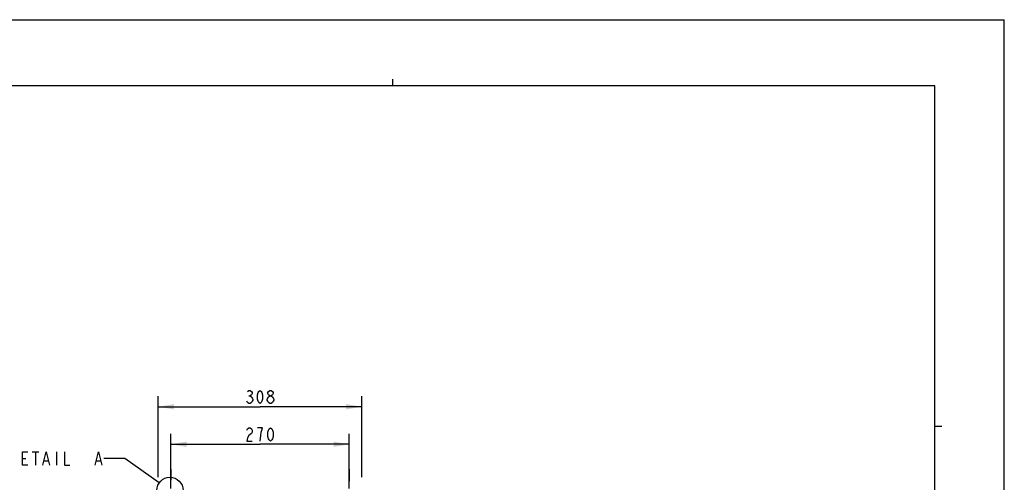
# Model space of a CAD drawing. Header units: inches. Extents: x 0 to 117, y 0 to 83.
# Tile 83 of 83: x 58 to 117, y 55 to 83. Entities that reach past the tile are written whole.
import ezdxf

# ---------------------------------------------------------------- set-up
doc = ezdxf.new("R2010")
doc.units = ezdxf.units.IN
doc.header["$LTSCALE"] = 6.431102
doc.header["$MEASUREMENT"] = 0
doc.linetypes.add('CENTER', pattern=[0.6, 0.375, -0.075, 0.075, -0.075])
doc.layers.get('0').update_dxf_attribs({"linetype": 'CONTINUOUS'})
doc.layers.add('02___PRT_ALL_AXES', color=7, linetype='CONTINUOUS')
doc.styles.get("Standard").update_dxf_attribs({"font": 'txt', "width": 0.8})
doc.dimstyles.new('DIMSTYLE_1', dxfattribs={"dimtxt": 0.78125, "dimasz": 0.9375, "dimexe": 0.18, "dimexo": 0.0625, "dimgap": 0.09, "dimtad": 1, "dimdec": 0, "dimzin": 4, "dimdsep": 46, "dimtxsty": 'STANDARD', "dimblk": '_FILLED', "dimblk1": '_FILLED', "dimblk2": '_FILLED', "dimcen": 0.09, "dimadec": 0, "dimazin": 0, "dimtfac": 1, "dimtdec": 0, "dimtofl": 0, "dimtmove": 0, "dimatfit": 3, "dimldrblk": '_FILLED', "dimfxl": 1, "dimtolj": 1, "dimtzin": 4, "dimarcsym": 0})
doc.dimstyles.get("Standard").update_dxf_attribs({"dimtxt": 0.78125, "dimasz": 0.1875, "dimexe": 0.18, "dimexo": 0.0625, "dimgap": 0.09, "dimtad": 1, "dimdec": 1, "dimzin": 4, "dimdsep": 46, "dimtxsty": 'STANDARD', "dimblk": '_FILLED', "dimblk1": '_FILLED', "dimblk2": '_FILLED', "dimcen": 0.09, "dimadec": 0, "dimazin": 0, "dimtp": 0.1, "dimtm": 0.1, "dimtfac": 1, "dimtdec": 1, "dimtofl": 0, "dimtmove": 0, "dimatfit": 3, "dimldrblk": '_FILLED', "dimfxl": 1, "dimtolj": 1, "dimtzin": 4, "dimarcsym": 0})

# ---------------------------------------------------------------- blocks, each defined once
blk = doc.blocks.new('_FILLED')
at = {"color": 0, "linetype": 'BYBLOCK'}
blk.add_solid([(0, 0), (-1, 0.167), (-1, -0.167)], dxfattribs=at)
blk = doc.blocks.new('*D3')
at = {"color": 7, "linetype": 'CONTINUOUS'}
for p, q in [((67.288, 54.753), (67.288, 58.005)), ((77.918, 54.753), (77.918, 58.005)), ((67.288, 57.38), (72.603, 57.38)), ((77.918, 57.38), (72.603, 57.38))]:
    blk.add_line(p, q, dxfattribs=at)
at = {"color": 7, "linetype": 'CONTINUOUS', "xscale": 0.9375, "yscale": 0.9375, "zscale": 0.9375, "rotation": 180}
blk.add_blockref('_FILLED', (67.288, 57.38), dxfattribs=at)
at = {"color": 7, "linetype": 'CONTINUOUS', "xscale": 0.9375, "yscale": 0.9375, "zscale": 0.9375}
blk.add_blockref('_FILLED', (77.918, 57.38), dxfattribs=at)
blk = doc.blocks.new('*D4')
at = {"color": 7, "linetype": 'CONTINUOUS'}
for p, q in [((66.54, 55.422), (66.54, 60.242)), ((78.666, 55.422), (78.666, 60.242)), ((66.54, 59.617), (72.603, 59.617)), ((78.666, 59.617), (72.603, 59.617))]:
    blk.add_line(p, q, dxfattribs=at)
at = {"color": 7, "linetype": 'CONTINUOUS', "xscale": 0.9375, "yscale": 0.9375, "zscale": 0.9375, "rotation": 180}
blk.add_blockref('_FILLED', (66.54, 59.617), dxfattribs=at)
at = {"color": 7, "linetype": 'CONTINUOUS', "xscale": 0.9375, "yscale": 0.9375, "zscale": 0.9375}
blk.add_blockref('_FILLED', (78.666, 59.617), dxfattribs=at)

msp = doc.modelspace()

# ---------------------------------------------------------------- linework, layer by layer
at = {"color": 7, "linetype": 'CONTINUOUS'}
for p, q in [((0, 82.677), (116.929, 82.677)), ((116.929, 0), (116.929, 82.677)), ((112.795, 78.74), (4.134, 78.74)), ((80.512, 78.74), (80.512, 79.134)), ((112.795, 3.937), (112.795, 78.74)), ((71.939, 60.268), (72.017, 60.268)), ((112.795, 58.465), (113.209, 58.465)), ((59.042, 56.924), (59.433, 56.924)), ((59.237, 56.924), (59.237, 56.143)), ((60.487, 56.924), (60.487, 56.143)), ((58.456, 56.534), (58.652, 56.534)), ((59.745, 56.403), (59.98, 56.403)), ((62.87, 56.403), (63.105, 56.403))]:
    msp.add_line(p, q, dxfattribs=at)
for points in [[(71.861, 60.529), (71.939, 60.594), (72.017, 60.594), (72.095, 60.529), (72.134, 60.464), (72.134, 60.399), (72.095, 60.333), (72.017, 60.268), (72.095, 60.203)], [(72.603, 59.813), (72.525, 59.878), (72.486, 59.943), (72.446, 60.073), (72.446, 60.333), (72.486, 60.464), (72.525, 60.529), (72.603, 60.594), (72.681, 60.529), (72.72, 60.464), (72.759, 60.333), (72.759, 60.073), (72.72, 59.943), (72.681, 59.878), (72.603, 59.813)], [(73.189, 60.268), (73.111, 60.333), (73.071, 60.399), (73.071, 60.464), (73.111, 60.529), (73.189, 60.594), (73.267, 60.594), (73.345, 60.529), (73.384, 60.464), (73.384, 60.399), (73.345, 60.333), (73.267, 60.268)], [(72.095, 60.203), (72.173, 60.073), (72.173, 60.008), (72.134, 59.943), (72.095, 59.878), (72.017, 59.813), (71.939, 59.813), (71.861, 59.878), (71.821, 59.943)], [(73.032, 60.073), (73.111, 60.203), (73.189, 60.268), (73.267, 60.268), (73.345, 60.203)], [(73.189, 59.813), (73.111, 59.878), (73.071, 59.943), (73.032, 60.008), (73.032, 60.073)], [(73.345, 60.203), (73.423, 60.073), (73.423, 60.008), (73.384, 59.943), (73.345, 59.878), (73.267, 59.813), (73.189, 59.813)], [(71.821, 58.226), (71.861, 58.291), (71.939, 58.356), (72.017, 58.356), (72.095, 58.291), (72.134, 58.226), (72.134, 58.096), (72.095, 58.031)], [(72.603, 57.575), (72.642, 57.901), (72.681, 58.096), (72.72, 58.226), (72.759, 58.356), (72.446, 58.356)], [(73.228, 57.575), (73.15, 57.64), (73.111, 57.705), (73.071, 57.835), (73.071, 58.096), (73.111, 58.226), (73.15, 58.291), (73.228, 58.356), (73.306, 58.291), (73.345, 58.226), (73.384, 58.096), (73.384, 57.835), (73.345, 57.705), (73.306, 57.64), (73.228, 57.575)], [(72.095, 58.031), (71.939, 57.901), (71.861, 57.77), (71.821, 57.575), (72.134, 57.575)], [(58.769, 56.143), (58.456, 56.143), (58.456, 56.924), (58.769, 56.924)], [(59.667, 56.143), (59.862, 56.924), (60.058, 56.143)], [(60.956, 56.924), (60.956, 56.143), (61.269, 56.143)], [(62.792, 56.143), (62.987, 56.924), (63.183, 56.143)]]:
    msp.add_lwpolyline(points, dxfattribs=at)
msp.add_circle((67.24, 54.632), 0.781, dxfattribs=at)
at = {"layer": '02___PRT_ALL_AXES', "color": 7, "linetype": 'CENTER'}
for p, q in [((67.288, 55.902), (67.288, 55.241)), ((77.918, 55.902), (77.918, 55.183))]:
    msp.add_line(p, q, dxfattribs=at)

# ---------------------------------------------------------------- dimensions: what is measured, and where the dimension line sits
at = {"color": 7, "linetype": 'CONTINUOUS'}
for base, p1, p2, picture, middle in [((78.666, 59.617), (66.54, 55.422), (78.666, 55.422), '*D4', (71.665, 59.813)), ((77.918, 57.38), (67.288, 54.753), (77.918, 54.753), '*D3', (71.665, 57.575))]:
    dim = msp.add_linear_dim(base=base, p1=p1, p2=p2, dimstyle='DIMSTYLE_1', dxfattribs=at)
    dim.commit()
    dim.dimension.update_dxf_attribs({"geometry": picture, "text_midpoint": middle, "dimtype": 160})

# ---------------------------------------------------------------- leaders
msp.add_leader([(66.602, 55.083), (64.55, 56.534), (63.3, 56.534)], dimstyle='STANDARD', override={"dimtad": 0}, dxfattribs=at)

doc.saveas('drawing.dxf')
